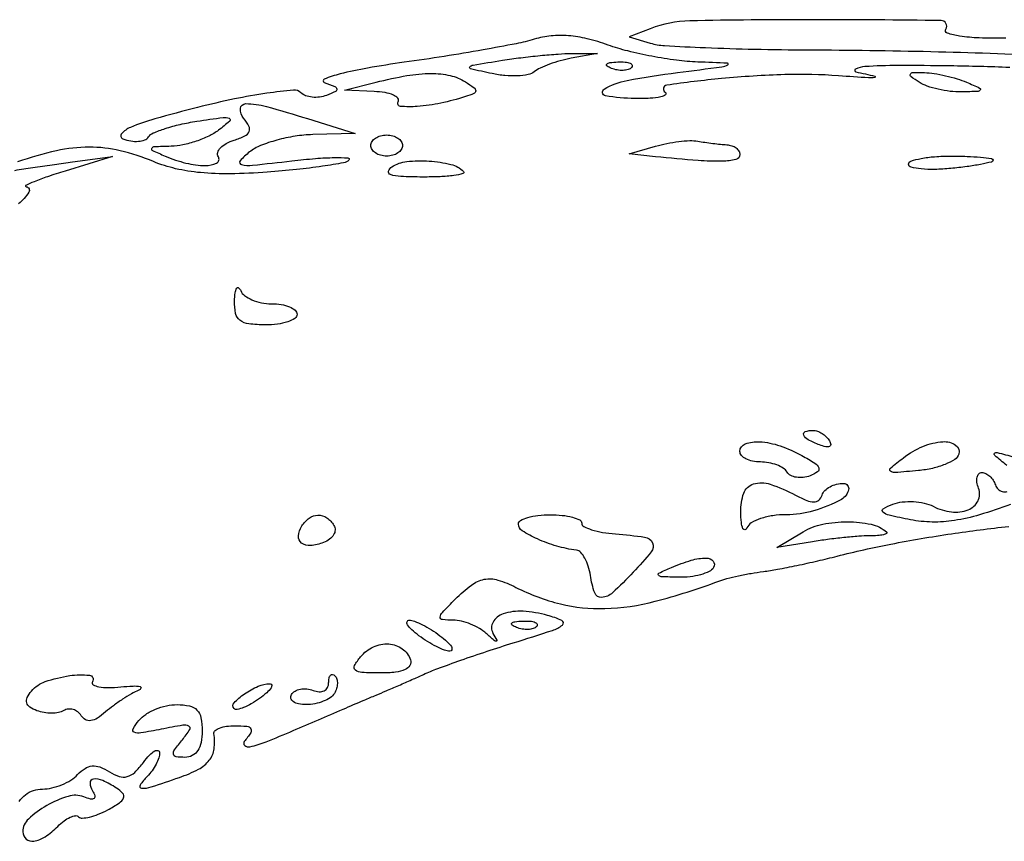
# Model space of a CAD drawing. Extents: x 22 to 658, y 11 to 369.
# Tile 3 of 14: x 105 to 198, y 150 to 228. Entities that reach past the tile are written whole.
import ezdxf

# ---------------------------------------------------------------- set-up
doc = ezdxf.new("R2010")
doc.units = 0

msp = doc.modelspace()

# ---------------------------------------------------------------- linework, layer by layer
for points in [[(198.217785, 226.169619, -0.012143), (195.690077, 226.197659, -0.029249), (193.828041, 226.372945, -0.043154), (192.666743, 226.655409, -0.482906), (192.526802, 227.043367, 0.583548), (192.082451, 227.85118, 0.002552), (179.890672, 227.928343, 0.005201), (168.24409, 227.821446, 0.088489), (164.5, 227.077679), (162.5, 226.295929), (164.5, 225.710667, 0.056743), (165.849339, 225.477212, 0.003884), (169.73125, 225.28223, 0.005509), (174.374874, 225.136375, 0.004107), (179.5, 225.074015, -0.004937), (191.116019, 224.913394, -0.005497), (202.317226, 224.524616, -0.001463)], [(198.582585, 223.395994, 0.005743), (192.940634, 223.547652, 0.004208), (187.98902, 223.582175, 0.015347), (184.848528, 223.481218, 0.094963), (183.968968, 223.254582, 0.716891), (184, 222.985201, -0.005099), (185.789962, 222.580497, -0.79441), (185.789412, 222.455817, -0.072933), (185.205783, 222.410121, -0.001592), (182.358389, 222.611643, 0.026153), (177.264941, 222.721408, 0.01595), (171.258998, 222.344676, 0.012268), (166.054389, 221.721976, 0.700559), (165.915187, 221.052417, -0.513337), (165.931553, 220.81457, -0.121892), (165.503099, 220.608453, -0.039461), (164.4781, 220.477655, -0.015074), (163.03856, 220.451893, -0.04105), (160.255235, 220.715161, -0.691155), (160.136464, 221.350161, -0.091954), (162.303265, 222.172633, -0.012649), (167.093466, 222.916661, 0.000873), (171.295412, 223.468329, 0.087964), (171.858064, 223.647176, 0.764081), (171.825448, 223.79487, 0.002657), (169, 223.917088, -0.022966), (166.986318, 224.086307, -0.014315), (164.646875, 224.459979, -0.014358), (162.356593, 224.961875, -0.025158), (160.5, 225.525525, 0.026607), (158.519318, 226.120588, 0.040071), (156.74006, 226.405084, 0.044551), (155.090081, 226.387613, 0.047029), (153.5, 226.075836, -0.02346), (151.781164, 225.653938, -0.004552), (148.638848, 225.066919, -0.00483), (144.958379, 224.4506, -0.004448), (141.164164, 223.8874, 0.008504), (137.699079, 223.344293, 0.018936), (135.08853, 222.786928, 0.032879), (133.584059, 222.298447, 0.693181), (133.59105, 221.968061, -0.012832), (134.574545, 221.594461, -0.258754), (134.767653, 221.35355, -0.337198), (134.641632, 221.112166, -0.018199), (133.798741, 220.753011, -0.060921), (133.139184, 220.588306, -0.057101), (132.444393, 220.582089, -0.061312), (131.820104, 220.726684, -0.10647), (131.371855, 221.009098, 0.221667), (130.664141, 221.257911, 0.010921), (128.143287, 220.953826, 0.015873), (125.068763, 220.414557, 0.01043), (121.566405, 219.608394, 0.006776), (117.515319, 218.527908, 0.030604), (115.204917, 217.722604, 0.113255), (114.368807, 217.123011, 0.523), (114.486455, 216.643571, 0.048949), (115.238539, 216.436568, 0.059988), (115.965953, 216.399483, 0.071299), (116.561755, 216.527254, 0.159863), (116.92005, 216.811496, -0.147768), (117.372954, 217.188567, -0.021677), (118.50464, 217.611339, -0.022914), (119.925895, 218.00217, -0.017866), (121.5, 218.299696, -0.003788), (123.989467, 218.659423, -0.132146), (124.569388, 218.585469, -0.557812), (124.615138, 218.308234, -0.018427), (123.55887, 217.454331, -0.049354), (122.629785, 216.891873, -0.029778), (121.436279, 216.406563, -0.02963), (120.180381, 216.062466, -0.045211), (119.05887, 215.929715, 0.003978), (117.459069, 215.873032, 0.251665), (117.225109, 215.733912, 0.446563), (117.284414, 215.541338, 0.006553), (118.5, 215, 0.040598), (120.470725, 214.336616, 0.057383), (122.305597, 214.09876, 0.118763), (123.375995, 214.340537, 0.442322), (123.544496, 214.928004, -0.214331), (123.490988, 215.333177, -0.116787), (123.746666, 215.776134, -0.079553), (124.288323, 216.193066, -0.047513), (125.038129, 216.512102, 0.032392), (126.057204, 216.909818, 0.183879), (126.455582, 217.320454, 0.228027), (126.43409, 217.833924, 0.050669), (125.930205, 218.584098, -0.192978), (125.635014, 219.501036, -0.395451), (126.143201, 219.972399, -0.065838), (128.092785, 219.703977, -0.009235), (132, 218.551715), (136.5, 217.133791), (132.5, 217.035092, 0.032727), (130.821826, 216.883477, 0.028066), (129.0875, 216.510827, 0.029052), (127.547665, 215.990516, 0.06875), (126.5, 215.388956, 0.048427), (125.608919, 214.549985, 0.573165), (125.729852, 214.187704, 0.078045), (126.776032, 214.133322, 0.003258), (130.5, 214.545959, -0.008607), (132.762145, 214.77215, -0.016971), (134.566047, 214.859718, -0.017789), (135.832742, 214.833103, -0.635691), (135.91633, 214.624862, -0.162905), (135.422554, 214.357009, -0.006704), (133.404642, 214.030004, -0.011058), (130.966366, 213.723293, -0.007559), (128.185523, 213.478224, -0.014104), (124.665365, 213.321208, -0.027214), (121.847406, 213.428468, -0.033294), (119.490122, 213.806522, -0.042574), (117.397069, 214.478561, 0.040894), (114.224416, 215.50899, 0.05879), (111.292884, 215.847169, 0.054352), (108.196151, 215.501416, 0.029295), (104.5, 214.445123, 0.00805)], [(104.235564, 213.648879, -0.001136), (105.940625, 213.904166, -0.001124), (107.78542, 214.171855, -0.001403), (109.5, 214.411808), (113.5, 214.960165), (109, 213.578258, 0.006669), (107.328358, 213.040413, 0.014478), (106.06317, 212.573447, 0.021769), (105.298701, 212.22648, 0.741844), (105.321429, 212.098175, -0.553036), (105.567288, 211.577965, -0.078021), (104.599656, 210.484821, -0.046354)], [(198.309841, 185.670221, -0.004695), (197.166168, 186.622376, -0.4165), (197.150518, 186.82304, -0.284941), (197.385109, 186.89668, -0.003423), (199, 186.470804, 0.019127)], [(198.673209, 181.978922, -0.017114), (195.730288, 180.991244, -0.034323), (193.339345, 180.454182, -0.041657), (191.232407, 180.308425, -0.044634), (189.179787, 180.521437, -0.007014), (187.151719, 180.94659, -0.125417), (186.562466, 181.246059, -0.513792), (186.593877, 181.564979, -0.040648), (187.5, 181.993925, -0.061061), (188.399819, 182.213084, -0.042084), (189.449516, 182.247546, -0.042304), (190.481769, 182.106436, -0.064947), (191.328141, 181.797365, 0.090199), (193.054583, 181.263455, 0.12519), (194.653559, 181.47099, 0.184245), (195.577135, 182.318642, 0.210593), (195.635139, 183.508429, -0.050959), (195.480338, 184.079801, -0.092648), (195.490955, 184.561851, -0.141995), (195.659055, 184.877849, -0.202658), (195.948051, 185, -0.117362), (196.315793, 184.912477, -0.069395), (196.688535, 184.654241, -0.063301), (197.009616, 184.272977, -0.063017), (197.225684, 183.822949, 0.119023), (197.473717, 183.426169, 0.134324), (197.865479, 183.207993, 0.11867), (198.353531, 183.205626, 0.080722)], [(104.654208, 153.824656, -0.081235), (105.248219, 154.450962, -0.0806), (106.015372, 154.859058, -0.082194), (106.866954, 155, 0.056696), (107.746811, 155.10009, 0.040568), (108.691646, 155.400281, 0.041104), (109.556785, 155.840706, 0.066696), (110.194061, 156.362659, -0.059751), (110.89595, 156.953943, -0.123056), (111.569566, 157.189072, -0.114763), (112.306468, 157.087049, -0.048074), (113.208681, 156.637604, 0.058949), (114.150231, 156.193781, 0.148696), (114.899775, 156.173166, 0.126882), (115.60988, 156.579884, 0.037755), (116.44339, 157.524945, -0.024911), (117.020401, 158.214046, -0.069757), (117.507166, 158.61139, -0.210268), (117.812214, 158.651523, -0.324973), (117.968197, 158.45, -0.089019), (117.895826, 157.962211, -0.038526), (117.638158, 157.355937, -0.036543), (117.256843, 156.736699, -0.040123), (116.8, 156.2, 0.049316), (116.114084, 155.363564, 0.587802), (116.265553, 155.06868, 0.087279), (117.182548, 155.198501, 0.005169), (119.850777, 156.097825, 0.035611), (121.655628, 156.875028, 0.106965), (122.683911, 157.725318, 0.134679), (123.136807, 158.799516, 0.072088), (123.118421, 160.25, -0.269886), (123.229929, 160.536973, -0.078879), (123.658254, 160.779687, -0.055856), (124.31772, 160.945631, -0.033743), (125.122445, 161, -0.021551), (126.249503, 160.951399, -0.243203), (126.615906, 160.719979, -0.285352), (126.605612, 160.318124, -0.027804), (126.001151, 159.501387, 0.421159), (126.040431, 159.12688, 0.225948), (126.540033, 159.012724, 0.03861), (128.065748, 159.479634, 0.008265), (130.628707, 160.535208, -0.000391), (133.023198, 161.565789, -0.00042), (135.362808, 162.568251, -0.000397), (137.373477, 163.425883, -0.001999), (138.5, 163.900024, 0.002857), (139.443939, 164.299228, 0.001384), (140.646875, 164.820036, 0.001373), (141.896891, 165.369432, 0.001976), (143, 165.863101, -0.017051), (144.350011, 166.419051, -0.004594), (146.528125, 167.207616, -0.004647), (149.019531, 168.057863, -0.004798), (151.5, 168.852394, 0.003543), (155.234382, 170.038247, 0.09072), (156.167257, 170.542455, 0.557991), (156.114301, 170.968806, 0.040535), (154.752236, 171.463344, 0.051751), (152.430863, 171.847131, 0.095105), (150.53786, 171.60118, 0.185207), (149.586112, 170.823467, 0.264314), (149.583322, 169.757063, -0.009326), (149.94012, 169.096973, -0.558241), (149.8824, 169.000987, -0.18763), (149.687439, 169.074338, -0.004343), (148.946704, 169.75, 0.055719), (148.29949, 170.22872, 0.036868), (147.466844, 170.632813, 0.036959), (146.587627, 170.908878, 0.057653), (145.8, 171, -0.027322), (144.783062, 171.055611, -0.411407), (144.580556, 171.305556, -0.165901), (144.7826, 171.747881, -0.007029), (146, 173, -0.035004), (147.535099, 174.333995, -0.113966), (148.758341, 174.878044, -0.122526), (150.043943, 174.810744, -0.04353), (151.763569, 174.117628, 0.057172), (155.974297, 172.55224, 0.06813), (160.18438, 172.10574, 0.056276), (164.967189, 172.793521, 0.025601), (171, 174.702399, -0.026231), (171.762024, 174.942461, -0.009675), (172.858568, 175.203135, -0.009558), (174.069059, 175.442127, -0.011345), (175.220658, 175.619853, 0.013335), (176.560065, 175.832023, 0.005199), (178.39918, 176.193679, 0.005143), (180.38294, 176.626578, 0.006364), (182.220658, 177.072144, -0.014873), (187.325574, 178.218262, -0.010814), (193.063198, 179.200088, -0.010867), (198.488995, 179.888034, -0.026731)]]:
    msp.add_lwpolyline(points, format="xyb")
for points in [[(157, 224.268, 0.02162), (155.969532, 224.03209, 0.020277), (154.940625, 223.703822, 0.02073), (154.052621, 223.337933, 0.063044), (153.5, 222.99284, -0.124919), (152.915112, 222.720635, -0.035622), (151.9125, 222.603992, -0.033481), (150.721828, 222.630586, -0.029997), (149.5, 222.814304, -0.003637), (147.459787, 223.263035, -0.550938), (147.393419, 223.450712, -0.187275), (147.700864, 223.632218, -0.001558), (150.5, 224.08374, -0.008132), (152.214625, 224.326332, -0.006605), (154.059375, 224.532089, -0.006682), (155.764693, 224.676538, -0.017214), (157, 224.721913), (159.5, 224.727636)], [(162.729167, 223.395833, -0.126455), (162.402231, 223.202593, -0.060344), (161.916927, 223.123424, -0.05415), (161.359369, 223.160852, -0.051402), (160.8125, 223.316886, -0.054073), (160.395823, 223.538436, -0.470617), (160.37858, 223.720685, -0.168741), (160.670344, 223.862007, -0.018894), (161.416667, 223.921053, -0.028489), (162.112848, 223.910055, -0.077125), (162.592839, 223.799335, -0.208169), (162.77538, 223.614691, -0.296942)], [(146.971975, 222.038482, -0.015852), (147.792404, 221.482466, -0.240345), (147.94395, 221.185411, -0.301069), (147.777752, 220.934417, -0.022584), (146.971975, 220.634898, -0.026482), (144.642494, 220.020757, -0.032044), (142.404694, 219.703679, -0.041702), (140.804307, 219.71435, -0.557505), (140.589279, 220.144457, 0.331204), (140.560426, 220.478778, 0.110802), (140.137564, 220.783439, 0.060662), (139.349526, 221.012141, 0.029806), (138.309017, 221.118315), (135.5, 221.23663), (138.5, 222, -0.019251), (141.428182, 222.626176, -0.041933), (143.714682, 222.828735, -0.055676), (145.524936, 222.634854, -0.086711)], [(194.5, 222, -0.00581), (195.733584, 221.452844, -0.435252), (195.795466, 221.266519, -0.264216), (195.578372, 221.132285, -0.003792), (194, 221.085598, -0.034457), (192.93284, 221.135686, -0.027244), (191.79375, 221.331527, -0.027971), (190.752501, 221.631695, -0.059354), (190, 222, -0.015034), (189.21895, 222.538713, -0.375638), (189.166707, 222.774249, -0.270219), (189.41066, 222.921337, -0.010557), (190.5, 222.914402, -0.031543), (191.41036, 222.831747, -0.017784), (192.5, 222.62312, -0.017696), (193.588745, 222.333343, -0.027593)], [(141, 216, -0.148195), (140.884432, 215.618646, -0.098894), (140.559375, 215.29375, -0.082425), (140.073457, 215.074694, -0.064853), (139.5, 215, -0.064853), (138.926543, 215.074694, -0.082425), (138.440625, 215.29375, -0.098894), (138.115568, 215.618646, -0.148195), (138, 216, -0.148195), (138.115568, 216.381354, -0.098894), (138.440625, 216.70625, -0.082425), (138.926543, 216.925306, -0.064853), (139.5, 217, -0.064853), (140.073457, 216.925306, -0.082425), (140.559375, 216.70625, -0.098894), (140.884432, 216.381354, -0.148195)], [(171.75, 216.076511, -0.065509), (172.227842, 215.983639, -0.079046), (172.632812, 215.772519, -0.09264), (172.904418, 215.479635, -0.141679), (173, 215.149086, -0.348978), (172.625056, 214.677307, -0.050544), (171.319639, 214.51097, -0.026574), (169.035407, 214.573574, -0.005397), (165, 214.943156), (162.5, 215.19936), (165, 215.935291, -0.022468), (166.067188, 216.197986, -0.019448), (167.20625, 216.378931, -0.019896), (168.251866, 216.46156, -0.052578), (169, 216.412122, 0.007395), (169.665428, 216.307291, 0.005006), (170.426562, 216.206658, 0.005044), (171.164116, 216.124189, 0.010033)], [(197, 214.605035, -0.349332), (196.864365, 214.434592, -0.008689), (195.825, 214.214038, -0.014988), (194.533533, 214.003303, -0.009175), (193, 213.82861, -0.018125), (191.466464, 213.738284, -0.030261), (190.175, 213.787278, -0.031602), (189.224236, 213.942278, -0.349806), (189, 214.223574, -0.325612), (189.220692, 214.526532, -0.029992), (190.175, 214.771925, -0.029671), (191.466725, 214.943954, -0.018271), (193, 215, -0.009263), (194.533664, 214.971584, -0.015344), (195.825, 214.883979, -0.009085), (196.862471, 214.762469, -0.375272)], [(146.789361, 213.543972, -0.579495), (146.732338, 213.33386, -0.029934), (145.876146, 213.16429, -0.023243), (144.574061, 213.047843, -0.011546), (142.916667, 213.015313, -0.009922), (140.846862, 213.063571, -0.069562), (139.856436, 213.245903, -0.402746), (139.687315, 213.567531, -0.182621), (140, 213.984961, -0.115574), (141.412266, 214.478981, -0.042836), (143.531551, 214.522978, -0.042435), (145.595425, 214.211729, -0.138602)], [(128.583333, 201, -0.039486), (129.508703, 200.926807, -0.058687), (130.290104, 200.70625, -0.077179), (130.822066, 200.382736, -0.221088), (131, 200, -0.254951), (130.790443, 199.615738, -0.06271), (130.11875, 199.29375, -0.048861), (129.149251, 199.072766, -0.031626), (128, 199, -0.029055), (126.423844, 199.091668, -0.135867), (125.589681, 199.430921, -0.179756), (125.176423, 200.091937, -0.059594), (125.078947, 201.25, -0.020908), (125.140307, 202.046513, -0.102704), (125.282867, 202.471875, -0.451325), (125.465905, 202.507991, -0.134342), (125.662281, 202.25, 0.136586), (126.0303, 201.770904, 0.060057), (126.728399, 201.367188, 0.053115), (127.62149, 201.092665, 0.048059)], [(181.492921, 188.011454, -0.1144), (181.606889, 187.674071, -0.32948), (181.487528, 187.474315, -0.155351), (181.131719, 187.443138, -0.036408), (180.551938, 187.618443, -0.029964), (179.48003, 188.105273, -0.168622), (179.057392, 188.558518, -0.444011), (179.201747, 188.882327, -0.079093), (179.940983, 189, -0.088797), (180.34605, 188.927491, -0.053277), (180.78502, 188.709615, -0.051183), (181.189428, 188.389589, -0.061454)], [(178.867342, 186.616582, -0.014579), (180.105945, 185.881847, -0.156154), (180.476104, 185.439182, -0.35401), (180.364107, 185.069092, -0.057574), (179.649367, 184.695691, -0.06176), (178.999142, 184.534471, -0.06967), (178.356118, 184.546969, -0.079834), (177.818063, 184.724011, -0.135829), (177.473008, 185.043674, 0.115092), (177.107993, 185.410627, 0.049476), (176.485421, 185.719079, 0.045411), (175.727304, 185.929195, 0.044932), (174.940983, 186, -0.049547), (174.198222, 186.073784, -0.069539), (173.570164, 186.29375, -0.089706), (173.147465, 186.618213, -0.186414), (173, 187, -0.315677), (173.508059, 187.724521, -0.103604), (174.870106, 187.918154, -0.066018), (176.804412, 187.531886, -0.044354)], [(193.756322, 186.75, -0.17177), (193.368071, 186.247064, -0.046333), (192.461013, 185.774191, -0.04125), (191.263413, 185.39649, -0.032719), (189.922988, 185.183417, -0.004072), (187.691182, 184.995321, -0.198537), (187.274999, 185.131412, -0.46379), (187.276664, 185.421355, -0.010498), (188.5, 186.401614, -0.064133), (190.348285, 187.475751, -0.083235), (192.252037, 187.926061, -0.162632), (193.454195, 187.611072, -0.339536)], [(178.267942, 182.856602, 0.023822), (179.329681, 182.351868, 0.099357), (180.020605, 182.213204, 0.185192), (180.479213, 182.389096, 0.129867), (180.785534, 182.856602, -0.117489), (181.05552, 183.291422, -0.071099), (181.544292, 183.654785, -0.064868), (182.167685, 183.894972, -0.064411), (182.833333, 183.968197, -0.471197), (183.306196, 183.372606, -0.218836), (182.626368, 182.460528, -0.05413), (179.97944, 181.368667, -0.070889), (177.392204, 181, 0.036146), (176.12055, 180.907948, 0.04474), (174.966005, 180.632812, 0.051019), (174.078512, 180.230812, 0.166515), (173.662281, 179.75, -0.239112), (173.467484, 179.579887, -0.378789), (173.282867, 179.675, -0.068218), (173.141588, 180.265955, -0.017437), (173.078947, 181.25, -0.093089), (173.361296, 183.034268, -0.236242), (174.282645, 183.917421, -0.158414), (175.877025, 183.895162, -0.040828)], [(134.504365, 179.992937, -0.153283), (134.614372, 179.560991, -0.123144), (134.472022, 179.100609, -0.097937), (134.088046, 178.680239, -0.067341), (133.520254, 178.369399, -0.067736), (132.275512, 178.076451, -0.188422), (131.426445, 178.317483, -0.261672), (131.136385, 178.985128, -0.113371), (131.458881, 179.933469, -0.098738), (132.156314, 180.681493, -0.152164), (132.98905, 180.958873, -0.155876), (133.817295, 180.71195, -0.104938)], [(158, 180.212708, 0.28172), (158.195957, 179.892522, 0.040146), (158.939297, 179.58511, 0.035913), (159.972319, 179.332212, 0.023065), (161.197608, 179.181766, -0.015806), (163.965912, 178.882572, -0.254454), (164.695532, 178.342052, -0.286887), (164.589173, 177.488061, -0.019106), (162.885223, 175.54872, -0.016019), (160.916653, 173.602551, -0.17019), (159.898475, 173.159424, -0.336941), (159.229234, 173.594689, -0.050814), (158.819551, 175.25, 0.040149), (158.623557, 176.121004, 0.051006), (158.300118, 176.878578, 0.060229), (157.906492, 177.423297, 0.174493), (157.5, 177.634522, -0.037209), (155.628102, 178.029793, -0.035375), (153.802387, 178.702875, -0.033124), (152.357072, 179.474072, -0.259186), (152, 180.116631, -0.273371), (152.201169, 180.457075, -0.05431), (152.88125, 180.74051, -0.043758), (153.850524, 180.935884, -0.027867), (155, 181, -0.024789), (156.149646, 180.942968, -0.039397), (157.11875, 180.768733, -0.046828), (157.807701, 180.517065, -0.289443)], [(186.916667, 179.359324, -0.51002), (186.905187, 179.223154, -0.081633), (186.611198, 179.105551, -0.037882), (186.047402, 179.025011, -0.016543), (185.291667, 179, 0.018742), (184.276308, 178.961928, 0.00704), (182.858333, 178.835339, 0.006963), (181.316792, 178.654081, 0.008404), (179.875, 178.439451), (176.5, 177.878902), (179, 179.378869, -0.084839), (180.849973, 180.098827, -0.051128), (183.198168, 180.333716, -0.052066), (185.437191, 180.094339, -0.125932)], [(170.5, 176, -0.142534), (170.078664, 175.619846, -0.044278), (169.273037, 175.314396, -0.04021), (168.266376, 175.117113, -0.034829), (167.190983, 175.070285, -0.00425), (165.54577, 175.127252, -0.225862), (165.274745, 175.270903, -0.474239), (165.32542, 175.472297, -0.008195), (166.5, 176, -0.028612), (168.384101, 176.684867, -0.072989), (169.818523, 176.895383, -0.222118), (170.457265, 176.596905, -0.323112)], [(144.55887, 169.531803, -0.02314), (145.238596, 168.966409, -0.065258), (145.636043, 168.49489, -0.206301), (145.683429, 168.207004, -0.344492), (145.5, 168.063607, -0.091785), (144.988347, 168.158329, -0.024227), (144.223543, 168.49489, -0.023749), (143.375426, 168.96984, -0.022398), (142.55887, 169.531803, -0.02314), (141.879145, 170.097198, -0.065258), (141.481698, 170.568717, -0.206301), (141.434312, 170.856603, -0.344492), (141.617741, 171, -0.091785), (142.129393, 170.905278, -0.024227), (142.894198, 170.568717, -0.023749), (143.742315, 170.093767, -0.022398)], [(153.729167, 170.395833, -0.126455), (153.402231, 170.202593, -0.060344), (152.916927, 170.123424, -0.05415), (152.359369, 170.160852, -0.051402), (151.8125, 170.316886, -0.054073), (151.395823, 170.538436, -0.470617), (151.37858, 170.720685, -0.168741), (151.670344, 170.862007, -0.018894), (152.416667, 170.921053, -0.028489), (153.112848, 170.910055, -0.077125), (153.592839, 170.799335, -0.208169), (153.77538, 170.614691, -0.296942)], [(141.750467, 167.25, -0.213411), (141.697476, 166.717025, -0.158793), (141.253861, 166.315023, -0.079612), (140.348498, 166.071868, -0.025879), (138.960889, 166, -0.011495), (137.147899, 166.041687, -0.158713), (136.541538, 166.270463, -0.366215), (136.457617, 166.699595, -0.045971), (137.035594, 167.542889, -0.111078), (138.253188, 168.481686, -0.125049), (139.702646, 168.755589, -0.141454), (140.978494, 168.299842, -0.157599)], [(111.607715, 165.174286, 0.415732), (111.675282, 164.89135, 0.091952), (112.192288, 164.693788, 0.047821), (113.110258, 164.614604, 0.022366), (114.302813, 164.67936, -0.012785), (115.449749, 164.763702, -0.057392), (116.120201, 164.718835, -0.48608), (116.201358, 164.564614, -0.190585), (116, 164.367929, 0.03115), (115.307972, 164.025679, 0.014571), (114.455725, 163.502335, 0.014374), (113.590943, 162.899734, 0.019539), (112.849277, 162.304369, -0.03653), (112.068126, 161.719781, -0.104955), (111.437718, 161.48229, -0.163399), (110.933307, 161.570328, -0.130862), (110.530179, 161.951169, 0.089308), (110.200654, 162.318117, 0.095115), (109.77062, 162.53725, 0.099862), (109.307675, 162.575553, 0.109702), (108.883015, 162.427699, -0.092428), (108.395209, 162.238923, -0.045819), (107.732104, 162.176852, -0.043348), (107.010557, 162.238245, -0.04876), (106.339489, 162.42322, -0.055234), (105.661944, 162.773176, -0.180495), (105.370967, 163.175181, -0.184553), (105.417772, 163.663205, -0.058093), (105.824488, 164.28852, -0.139309), (107.124471, 165.180246, -0.043131), (109.452183, 165.745411, -0.065061), (111.308534, 165.786335, -0.551662)], [(134.541119, 164.066531, -0.108602), (134.144623, 163.657575, -0.050812), (133.488092, 163.313294, -0.046995), (132.695898, 163.079034, -0.048437), (131.881966, 163, -0.047044), (131.157009, 163.06836, -0.102427), (130.643085, 163.280921, -0.180065), (130.419894, 163.594768, -0.206729), (130.473008, 163.956326, -0.126981), (130.809536, 164.279146, -0.081026), (131.321649, 164.466258, -0.072258), (131.926665, 164.493102, -0.066719), (132.532025, 164.349337, 0.07685), (133.097566, 164.227016, 0.128269), (133.572428, 164.32107, 0.154081), (133.884583, 164.615647, 0.127841), (134, 165.059678, -0.046121), (134.041447, 165.508054, -0.136715), (134.17629, 165.782907, -0.260033), (134.373293, 165.851301, -0.153886), (134.600136, 165.733198, -0.129836), (134.780161, 165.423941, -0.076232), (134.830355, 164.996059, -0.067553), (134.748334, 164.519089, -0.062174)], [(127.442702, 163.581761, -0.025882), (126.665301, 163.072856, -0.038583), (125.93406, 162.71896, -0.044), (125.336656, 162.543502, -0.250852), (125.030533, 162.636134, -0.408787), (125.025556, 163.172338, -0.050273), (126.0111, 164.008361, -0.046847), (127.317523, 164.73811, -0.100212), (128.44113, 164.984687, -0.374592), (128.600364, 164.850415, -0.195415), (128.536057, 164.578894, -0.059251), (128.125946, 164.126924, -0.021048)], [(122, 160.5, -0.04622), (121.899516, 159.41531, -0.098039), (121.587756, 158.635221, -0.130336), (121.072918, 158.168958, -0.119747), (120.377555, 158, -0.033984), (119.526531, 158.057909, -0.33311), (119.285728, 158.295643, -0.197193), (119.388644, 158.714969, -0.014561), (120.127555, 159.668655, 0.026492), (120.834942, 160.628068, 0.449323), (120.744458, 160.965191, 0.15978), (120.181498, 161.048612, 0.006454), (118.128064, 160.669267, -0.007588), (116.189671, 160.315718, -0.135251), (115.564454, 160.380747, -0.458432), (115.449534, 160.707072, -0.042935), (116.000509, 161.500613, -0.077141), (116.650074, 162.07505, -0.044435), (117.577759, 162.559555, -0.043147), (118.620804, 162.889367, -0.055059), (119.622445, 163, -0.051079), (120.808014, 162.878567, -0.152761), (121.512244, 162.487125, -0.145926), (121.886681, 161.750896, -0.045203)], [(111.605028, 154.830061, -0.05532), (111.831919, 154.3519, -0.335539), (111.752224, 154.107281, -0.216439), (111.432886, 154.048487, -0.030554), (110.778847, 154.254623, 0.167549), (109.294772, 154.305686, 0.055737), (107.270659, 153.428401, 0.055948), (105.531494, 152.154707, 0.209721), (105, 150.943296, 0.218453), (105.313404, 150.260204, 0.219194), (106.034948, 150.053553, 0.10963), (107.119681, 150.475549, 0.049038), (108.309524, 151.452381, -0.034927), (108.904712, 151.969756, -0.053129), (109.491954, 152.321438, -0.069312), (109.986573, 152.471752, -0.239959), (110.295306, 152.371361, 0.216291), (110.643, 152.240734, 0.041744), (111.324365, 152.34377, 0.037618), (112.160013, 152.610275, 0.026875), (113.049453, 153.026467, 0.021442), (114.153235, 153.679546, 0.153498), (114.542519, 154.15215, 0.283785), (114.467112, 154.595097, 0.071268), (113.8851, 155.092174, 0.033686), (112.575532, 155.802853, 0.136925), (111.688629, 155.943891, 0.393616), (111.375244, 155.576594, 0.128183)]]:
    msp.add_lwpolyline(points, format="xyb", close=True)

doc.saveas('drawing.dxf')
